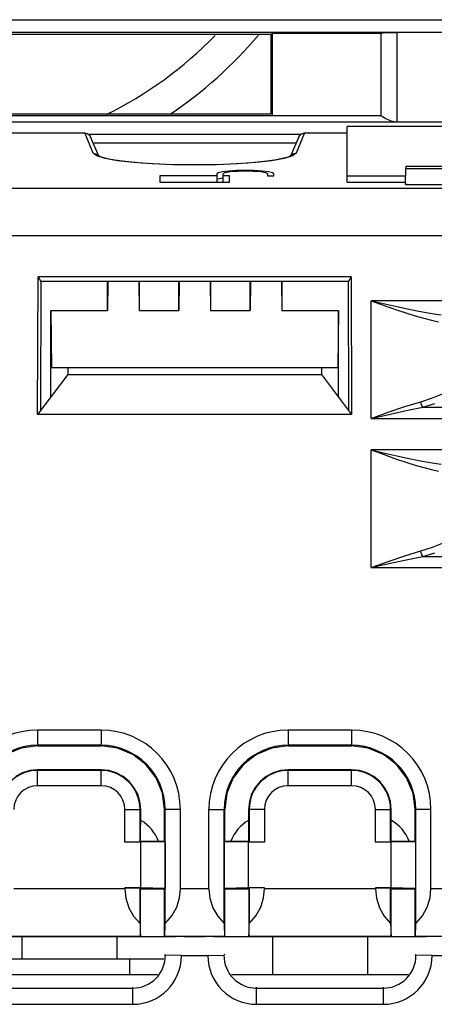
# Model space of a CAD drawing. Header units: millimetres. Extents: x 0 to 500, y 0 to 550.
# Tile 3 of 50: x 235 to 248, y 64 to 95. Entities that reach past the tile are written whole.
import ezdxf

# ---------------------------------------------------------------- set-up
doc = ezdxf.new("R2010")
doc.units = ezdxf.units.MM
doc.header["$LTSCALE"] = 35.851852
doc.layers.get('0').update_dxf_attribs({"linetype": 'CONTINUOUS'})

msp = doc.modelspace()

# ---------------------------------------------------------------- linework, layer by layer
at = {"color": 7, "linetype": 'CONTINUOUS'}
for p, q in [((215.78, 95.29), (273.196, 95.29)), ((271.078, 94.891), (217.898, 94.891)), ((246.483, 94.875), (246.664, 94.883)), ((246.664, 94.883), (246.907, 94.886)), ((250.569, 94.886), (246.907, 94.886)), ((246.907, 94.886), (246.907, 92.07)), ((242.953, 94.82), (221.524, 94.82)), ((242.951, 92.322), (242.953, 94.82)), ((242.953, 94.82), (242.997, 94.864)), ((242.997, 94.864), (246.408, 94.864)), ((242.997, 92.275), (242.997, 94.864)), ((246.401, 94.864), (246.483, 94.875)), ((246.408, 94.864), (246.407, 94.217)), ((246.407, 94.217), (246.407, 92.275)), ((219.15, 92.276), (246.407, 92.275)), ((221.478, 92.275), (242.998, 92.275)), ((221.526, 92.322), (242.951, 92.322)), ((246.4, 92.276), (246.458, 92.242)), ((246.458, 92.242), (246.569, 92.174)), ((246.569, 92.174), (246.719, 92.104)), ((246.719, 92.104), (246.886, 92.07)), ((217.736, 92.07), (246.897, 92.07)), ((272.35, 91.929), (245.35, 91.929)), ((245.35, 90.17), (245.35, 91.929)), ((246.897, 92.07), (271.241, 92.07)), ((215.206, 91.723), (237.071, 91.723)), ((237.071, 91.723), (237.147, 91.708)), ((237.343, 91.086), (237.071, 91.723)), ((237.147, 91.708), (237.213, 91.664)), ((237.178, 91.687), (243.898, 91.687)), ((237.213, 91.664), (237.256, 91.6)), ((237.513, 90.997), (237.256, 91.6)), ((243.821, 91.6), (243.563, 90.997)), ((244.006, 91.723), (243.734, 91.086)), ((243.821, 91.6), (243.864, 91.664)), ((243.864, 91.664), (243.929, 91.708)), ((243.929, 91.708), (244.006, 91.723)), ((244.006, 91.723), (245.35, 91.723)), ((243.737, 91.404), (237.339, 91.404)), ((237.343, 91.086), (237.443, 91.06)), ((237.456, 91.001), (237.343, 91.086)), ((237.443, 91.06), (237.516, 90.987)), ((237.715, 90.921), (237.456, 91.001)), ((237.556, 90.977), (237.506, 91.001)), ((237.565, 90.974), (237.556, 90.977)), ((237.673, 90.939), (237.565, 90.974)), ((237.828, 90.903), (237.673, 90.939)), ((238.106, 90.851), (237.715, 90.921)), ((238.026, 90.867), (237.828, 90.903)), ((238.265, 90.833), (238.026, 90.867)), ((238.609, 90.793), (238.106, 90.851)), ((242.971, 90.851), (242.468, 90.793)), ((243.054, 90.868), (242.815, 90.833)), ((243.362, 90.921), (242.971, 90.851)), ((243.252, 90.904), (243.054, 90.868)), ((243.406, 90.94), (243.252, 90.904)), ((243.621, 91.001), (243.362, 90.921)), ((243.513, 90.974), (243.406, 90.94)), ((243.571, 91.001), (243.513, 90.974)), ((243.634, 91.06), (243.56, 90.987)), ((243.734, 91.086), (243.621, 91.001)), ((243.734, 91.086), (243.634, 91.06)), ((238.544, 90.801), (238.265, 90.833)), ((238.865, 90.773), (238.544, 90.801)), ((239.201, 90.749), (238.609, 90.793)), ((239.228, 90.75), (238.865, 90.773)), ((239.854, 90.722), (239.201, 90.749)), ((239.633, 90.731), (239.228, 90.75)), ((240.076, 90.719), (239.633, 90.731)), ((240.539, 90.713), (239.854, 90.722)), ((240.538, 90.715), (240.076, 90.719)), ((241.001, 90.719), (240.538, 90.715)), ((241.224, 90.723), (240.539, 90.713)), ((241.444, 90.731), (241.001, 90.719)), ((241.877, 90.749), (241.224, 90.723)), ((241.85, 90.75), (241.444, 90.731)), ((241.861, 90.539), (241.61, 90.523)), ((242.214, 90.774), (241.85, 90.75)), ((242.138, 90.544), (241.861, 90.539)), ((242.468, 90.793), (241.877, 90.749)), ((242.416, 90.539), (242.138, 90.544)), ((242.535, 90.802), (242.214, 90.774)), ((242.666, 90.523), (242.416, 90.539)), ((242.815, 90.833), (242.535, 90.802)), ((247.188, 90.103), (247.197, 90.608)), ((271.179, 90.667), (247.197, 90.667)), ((247.197, 90.667), (247.197, 90.608)), ((247.197, 90.608), (271.179, 90.608)), ((241.238, 90.373), (239.438, 90.373)), ((239.438, 90.373), (239.438, 90.176)), ((241.283, 90.468), (241.238, 90.434)), ((241.238, 90.434), (241.238, 90.173)), ((241.411, 90.499), (241.283, 90.468)), ((241.411, 90.299), (241.283, 90.268)), ((241.61, 90.523), (241.411, 90.499)), ((241.438, 90.302), (241.411, 90.299)), ((241.452, 90.451), (241.438, 90.434)), ((241.438, 90.173), (241.438, 90.434)), ((241.638, 90.373), (241.438, 90.373)), ((241.493, 90.467), (241.452, 90.451)), ((241.559, 90.482), (241.493, 90.467)), ((241.65, 90.496), (241.559, 90.482)), ((241.638, 90.176), (241.638, 90.373)), ((241.767, 90.507), (241.65, 90.496)), ((241.907, 90.515), (241.767, 90.507)), ((242.061, 90.519), (241.907, 90.515)), ((242.216, 90.519), (242.061, 90.519)), ((242.369, 90.515), (242.216, 90.519)), ((242.51, 90.507), (242.369, 90.515)), ((242.627, 90.496), (242.51, 90.507)), ((242.717, 90.482), (242.627, 90.496)), ((242.866, 90.499), (242.666, 90.523)), ((242.783, 90.467), (242.717, 90.482)), ((242.824, 90.451), (242.783, 90.467)), ((242.838, 90.434), (242.824, 90.451)), ((242.838, 90.434), (242.838, 90.373)), ((242.838, 90.373), (243.038, 90.373)), ((242.994, 90.468), (242.866, 90.499)), ((243.038, 90.434), (242.994, 90.468)), ((243.038, 90.373), (243.038, 90.434)), ((245.35, 90.369), (247.192, 90.369)), ((214.959, 89.982), (274.018, 89.982)), ((239.438, 90.176), (241.638, 90.176)), ((245.35, 90.17), (247.188, 90.17)), ((247.188, 90.165), (247.188, 90.103)), ((247.188, 90.103), (271.188, 90.103)), ((214.936, 88.493), (274.041, 88.493)), ((235.589, 82.856), (235.601, 87.195)), ((245.476, 87.195), (235.601, 87.195)), ((235.601, 87.195), (235.689, 87.046)), ((245.476, 87.195), (245.387, 87.046)), ((245.476, 87.195), (245.488, 82.856)), ((235.689, 87.046), (235.678, 82.975)), ((245.387, 87.046), (235.689, 87.046)), ((237.788, 86.138), (237.788, 87.046)), ((237.801, 87.046), (237.788, 86.138)), ((238.775, 87.046), (238.788, 86.138)), ((238.788, 87.046), (238.788, 86.138)), ((240.038, 86.138), (240.038, 87.046)), ((240.051, 87.046), (240.038, 86.138)), ((241.025, 87.046), (241.038, 86.138)), ((241.038, 87.046), (241.038, 86.138)), ((242.288, 86.138), (242.288, 87.046)), ((242.301, 87.046), (242.288, 86.138)), ((243.275, 87.046), (243.288, 86.138)), ((243.288, 87.046), (243.288, 86.138)), ((245.399, 82.975), (245.387, 87.046)), ((273.723, 86.441), (246.103, 86.441)), ((246.103, 86.441), (246.529, 86.343)), ((246.103, 86.441), (246.512, 86.294)), ((246.103, 82.736), (246.103, 86.441)), ((246.512, 86.294), (246.875, 86.167)), ((246.529, 86.343), (246.908, 86.258)), ((246.908, 86.258), (247.246, 86.186)), ((236, 86.138), (237.788, 86.138)), ((236, 86.138), (236.027, 84.332)), ((236.001, 83.405), (236, 86.138)), ((238.788, 86.138), (240.038, 86.138)), ((241.038, 86.138), (242.288, 86.138)), ((243.288, 86.138), (245.076, 86.138)), ((245.076, 86.138), (245.05, 84.332)), ((245.076, 83.405), (245.076, 86.138)), ((246.875, 86.167), (247.2, 86.058)), ((247.2, 86.058), (247.495, 85.965)), ((247.246, 86.186), (247.553, 86.124)), ((247.495, 85.965), (247.763, 85.887)), ((247.553, 86.124), (247.833, 86.072)), ((247.763, 85.887), (248.007, 85.825)), ((247.833, 86.072), (248.086, 86.03)), ((248.086, 86.03), (248.314, 85.997)), ((248.007, 85.825), (248.226, 85.776)), ((236.538, 84.12), (235.589, 82.856)), ((245.05, 84.332), (236.027, 84.332)), ((236.538, 84.32), (236.538, 84.12)), ((236.538, 84.12), (244.538, 84.12)), ((244.538, 84.32), (244.538, 84.12)), ((244.538, 84.12), (245.488, 82.856)), ((248.034, 83.381), (248.403, 83.529)), ((246.637, 82.927), (247.163, 83.107)), ((247.163, 83.107), (247.664, 83.261)), ((247.664, 83.261), (248.034, 83.381)), ((247.683, 83.197), (247.664, 83.261)), ((247.705, 83.137), (247.683, 83.197)), ((247.729, 83.086), (247.705, 83.137)), ((247.729, 83.086), (248.114, 83.206)), ((245.488, 82.856), (235.589, 82.856)), ((246.103, 82.736), (246.637, 82.927)), ((246.103, 82.736), (246.659, 82.863)), ((246.659, 82.863), (247.207, 82.983)), ((247.207, 82.983), (247.729, 83.086)), ((247.729, 83.086), (272.098, 83.086)), ((246.103, 82.736), (273.723, 82.736)), ((273.723, 81.741), (246.103, 81.741)), ((246.103, 81.741), (246.529, 81.643)), ((246.103, 81.741), (246.512, 81.594)), ((246.103, 78.036), (246.103, 81.741)), ((246.512, 81.594), (246.875, 81.467)), ((246.529, 81.643), (246.908, 81.558)), ((246.908, 81.558), (247.246, 81.486)), ((246.875, 81.467), (247.2, 81.358)), ((247.2, 81.358), (247.495, 81.265)), ((247.246, 81.486), (247.553, 81.424)), ((247.495, 81.265), (247.763, 81.187)), ((247.553, 81.424), (247.833, 81.372)), ((247.833, 81.372), (248.086, 81.33)), ((248.086, 81.33), (248.314, 81.297)), ((247.763, 81.187), (248.007, 81.125)), ((248.007, 81.125), (248.226, 81.076)), ((248.034, 78.681), (248.403, 78.829)), ((247.163, 78.407), (247.664, 78.561)), ((247.664, 78.561), (248.034, 78.681)), ((247.683, 78.497), (247.664, 78.561)), ((247.705, 78.437), (247.683, 78.497)), ((247.729, 78.386), (248.114, 78.506)), ((246.103, 78.036), (246.637, 78.227)), ((246.103, 78.036), (246.659, 78.163)), ((246.637, 78.227), (247.163, 78.407)), ((246.659, 78.163), (247.207, 78.283)), ((247.207, 78.283), (247.729, 78.386)), ((247.729, 78.386), (247.705, 78.437)), ((247.729, 78.386), (272.098, 78.386)), ((246.103, 78.036), (273.723, 78.036)), ((237.588, 72.92), (235.588, 72.92)), ((235.588, 72.92), (235.588, 72.421)), ((237.588, 72.92), (237.588, 72.421)), ((245.488, 72.92), (243.488, 72.92)), ((243.488, 72.92), (243.488, 72.421)), ((245.488, 72.92), (245.488, 72.421)), ((235.07, 72.353), (234.588, 72.153)), ((235.588, 72.421), (235.07, 72.353)), ((235.58, 72.42), (237.596, 72.42)), ((237.588, 72.441), (235.588, 72.441)), ((237.588, 72.421), (235.588, 72.421)), ((238.106, 72.353), (237.588, 72.421)), ((238.589, 72.153), (238.106, 72.353)), ((242.97, 72.353), (242.488, 72.153)), ((243.488, 72.421), (242.97, 72.353)), ((243.48, 72.42), (245.496, 72.42)), ((245.488, 72.441), (243.488, 72.441)), ((245.488, 72.421), (243.488, 72.421)), ((246.006, 72.353), (245.488, 72.421)), ((246.489, 72.153), (246.006, 72.353)), ((239.003, 71.835), (238.589, 72.153)), ((242.488, 72.153), (242.073, 71.835)), ((246.903, 71.835), (246.489, 72.153)), ((235.345, 71.645), (235.11, 71.574)), ((235.588, 71.669), (235.345, 71.645)), ((237.588, 71.669), (235.588, 71.669)), ((235.588, 71.17), (235.588, 71.669)), ((237.588, 71.649), (235.588, 71.649)), ((237.832, 71.645), (237.588, 71.669)), ((237.588, 71.17), (237.588, 71.669)), ((238.066, 71.574), (237.832, 71.645)), ((239.321, 71.421), (239.003, 71.835)), ((242.073, 71.835), (241.755, 71.421)), ((243.245, 71.645), (243.01, 71.574)), ((243.488, 71.669), (243.245, 71.645)), ((245.488, 71.669), (243.488, 71.669)), ((243.488, 71.17), (243.488, 71.669)), ((245.488, 71.649), (243.488, 71.649)), ((245.732, 71.645), (245.488, 71.669)), ((245.488, 71.17), (245.488, 71.669)), ((245.966, 71.574), (245.732, 71.645)), ((247.221, 71.421), (246.903, 71.835)), ((235.11, 71.574), (234.895, 71.458)), ((238.282, 71.458), (238.066, 71.574)), ((238.471, 71.303), (238.282, 71.458)), ((239.522, 70.938), (239.321, 71.421)), ((241.755, 71.421), (241.555, 70.938)), ((242.795, 71.458), (242.605, 71.303)), ((243.01, 71.574), (242.795, 71.458)), ((246.182, 71.458), (245.966, 71.574)), ((246.371, 71.303), (246.182, 71.458)), ((247.422, 70.938), (247.221, 71.421)), ((237.588, 71.17), (235.588, 71.17)), ((238.626, 71.114), (238.471, 71.303)), ((238.742, 70.898), (238.626, 71.114)), ((242.45, 71.114), (242.335, 70.898)), ((242.605, 71.303), (242.45, 71.114)), ((245.488, 71.17), (243.488, 71.17)), ((246.526, 71.114), (246.371, 71.303)), ((246.642, 70.898), (246.526, 71.114)), ((238.813, 70.664), (238.742, 70.898)), ((239.59, 70.42), (239.522, 70.938)), ((241.555, 70.938), (241.487, 70.42)), ((242.335, 70.898), (242.264, 70.664)), ((246.713, 70.664), (246.642, 70.898)), ((247.49, 70.42), (247.422, 70.938)), ((238.338, 70.42), (238.837, 70.42)), ((238.338, 69.39), (238.338, 70.42)), ((238.837, 70.42), (238.813, 70.664)), ((238.817, 69.399), (238.817, 70.42)), ((238.836, 69.418), (238.837, 70.42)), ((240.088, 70.42), (239.59, 70.42)), ((239.59, 69.418), (239.59, 70.42)), ((239.61, 66.825), (239.61, 70.42)), ((240.088, 67.924), (240.088, 70.42)), ((240.988, 70.42), (241.487, 70.42)), ((240.988, 67.924), (240.988, 70.42)), ((241.467, 66.825), (241.467, 70.42)), ((241.486, 69.418), (241.487, 70.42)), ((242.264, 70.664), (242.24, 70.42)), ((242.738, 70.42), (242.24, 70.42)), ((242.24, 70.42), (242.24, 69.418)), ((242.26, 70.42), (242.26, 69.399)), ((242.738, 70.42), (242.738, 69.39)), ((246.238, 70.42), (246.737, 70.42)), ((246.238, 69.39), (246.238, 70.42)), ((246.737, 70.42), (246.713, 70.664)), ((246.717, 69.399), (246.717, 70.42)), ((246.736, 69.418), (246.737, 70.42)), ((247.988, 70.42), (247.49, 70.42)), ((247.49, 69.418), (247.49, 70.42)), ((247.51, 66.825), (247.51, 70.42)), ((247.988, 67.924), (247.988, 70.42)), ((238.338, 69.39), (238.817, 69.399)), ((238.838, 69.39), (238.338, 69.39)), ((238.836, 69.418), (238.817, 69.399)), ((238.836, 69.418), (239.59, 69.418)), ((239.605, 69.404), (238.838, 69.39)), ((238.838, 67.95), (238.838, 69.39)), ((239.59, 69.418), (239.605, 69.404)), ((239.605, 69.404), (239.605, 67.936)), ((241.486, 69.418), (241.472, 69.404)), ((242.238, 69.39), (241.472, 69.404)), ((241.472, 69.404), (241.472, 67.936)), ((241.486, 69.418), (242.24, 69.418)), ((242.738, 69.39), (242.238, 69.39)), ((242.238, 67.95), (242.238, 69.39)), ((242.24, 69.418), (242.26, 69.399)), ((242.738, 69.39), (242.26, 69.399)), ((246.238, 69.39), (246.717, 69.399)), ((246.738, 69.39), (246.238, 69.39)), ((246.736, 69.418), (246.717, 69.399)), ((246.736, 69.418), (247.49, 69.418)), ((247.505, 69.404), (246.738, 69.39)), ((246.738, 67.95), (246.738, 69.39)), ((247.49, 69.418), (247.505, 69.404)), ((247.505, 69.404), (247.505, 67.936)), ((238.338, 67.924), (234.838, 67.924)), ((238.838, 67.95), (238.338, 67.95)), ((238.338, 67.95), (238.817, 67.941)), ((238.338, 67.924), (238.338, 67.95)), ((238.338, 67.924), (238.368, 67.625)), ((238.836, 67.922), (238.817, 67.941)), ((238.817, 66.825), (238.817, 67.941)), ((238.835, 66.423), (238.836, 67.922)), ((238.836, 67.922), (239.591, 67.922)), ((239.605, 67.936), (238.838, 67.95)), ((239.591, 67.922), (239.605, 67.936)), ((239.591, 66.423), (239.591, 67.922)), ((240.06, 67.635), (240.088, 67.924)), ((240.988, 67.924), (240.088, 67.924)), ((240.988, 67.924), (241.018, 67.625)), ((242.238, 67.95), (241.472, 67.936)), ((241.486, 67.922), (241.472, 67.936)), ((241.485, 66.423), (241.486, 67.922)), ((241.486, 67.922), (242.241, 67.922)), ((242.738, 67.95), (242.238, 67.95)), ((242.241, 67.922), (242.26, 67.941)), ((242.241, 67.922), (242.241, 66.423)), ((242.738, 67.95), (242.26, 67.941)), ((242.26, 67.941), (242.26, 66.825)), ((242.71, 67.635), (242.738, 67.924)), ((242.738, 67.95), (242.738, 67.924)), ((246.238, 67.924), (242.738, 67.924)), ((246.738, 67.95), (246.238, 67.95)), ((246.238, 67.95), (246.717, 67.941)), ((246.238, 67.924), (246.238, 67.95)), ((246.238, 67.924), (246.268, 67.625)), ((246.736, 67.922), (246.717, 67.941)), ((246.717, 66.825), (246.717, 67.941)), ((246.735, 66.423), (246.736, 67.922)), ((246.736, 67.922), (247.491, 67.922)), ((247.505, 67.936), (246.738, 67.95)), ((247.491, 67.922), (247.505, 67.936)), ((247.491, 66.423), (247.491, 67.922)), ((247.96, 67.635), (247.988, 67.924)), ((248.888, 67.924), (247.988, 67.924)), ((238.368, 67.625), (238.462, 67.328)), ((239.972, 67.344), (240.06, 67.635)), ((241.018, 67.625), (241.112, 67.328)), ((242.622, 67.344), (242.71, 67.635)), ((246.268, 67.625), (246.362, 67.328)), ((247.872, 67.344), (247.96, 67.635)), ((238.462, 67.328), (238.615, 67.056)), ((239.822, 67.071), (239.972, 67.344)), ((241.112, 67.328), (241.265, 67.056)), ((242.472, 67.071), (242.622, 67.344)), ((246.362, 67.328), (246.515, 67.056)), ((247.722, 67.071), (247.872, 67.344)), ((238.615, 67.056), (238.817, 66.825)), ((239.61, 66.825), (239.822, 67.071)), ((241.265, 67.056), (241.467, 66.825)), ((242.26, 66.825), (242.472, 67.071)), ((246.515, 67.056), (246.717, 66.825)), ((247.51, 66.825), (247.722, 67.071)), ((238.817, 66.825), (238.82, 66.675)), ((238.82, 66.675), (238.824, 66.548)), ((239.602, 66.548), (239.606, 66.675)), ((239.606, 66.675), (239.61, 66.825)), ((241.467, 66.825), (241.47, 66.675)), ((241.47, 66.675), (241.474, 66.548)), ((242.252, 66.548), (242.256, 66.675)), ((242.256, 66.675), (242.26, 66.825)), ((246.717, 66.825), (246.72, 66.675)), ((246.72, 66.675), (246.724, 66.548)), ((247.502, 66.548), (247.506, 66.675)), ((247.506, 66.675), (247.51, 66.825)), ((234.238, 66.42), (239.938, 66.42)), ((234.341, 66.423), (238.835, 66.423)), ((238.834, 66.424), (234.342, 66.424)), ((235.088, 66.42), (235.088, 65.72)), ((238.088, 66.42), (238.088, 65.72)), ((238.824, 66.548), (238.829, 66.459)), ((238.829, 66.459), (238.834, 66.424)), ((238.834, 66.424), (238.835, 66.423)), ((239.592, 66.424), (239.591, 66.423)), ((239.592, 66.424), (239.597, 66.459)), ((241.484, 66.424), (239.592, 66.424)), ((239.597, 66.459), (239.602, 66.548)), ((240.202, 66.42), (240.874, 66.42)), ((241.138, 66.42), (247.838, 66.42)), ((241.474, 66.548), (241.479, 66.459)), ((241.479, 66.459), (241.484, 66.424)), ((241.484, 66.424), (241.485, 66.423)), ((242.242, 66.424), (242.241, 66.423)), ((242.241, 66.423), (246.735, 66.423)), ((242.242, 66.424), (242.247, 66.459)), ((246.734, 66.424), (242.242, 66.424)), ((242.247, 66.459), (242.252, 66.548)), ((242.988, 66.42), (242.988, 65.22)), ((245.988, 66.42), (245.988, 65.22)), ((246.724, 66.548), (246.729, 66.459)), ((246.729, 66.459), (246.734, 66.424)), ((246.734, 66.424), (246.735, 66.423)), ((247.492, 66.424), (247.491, 66.423)), ((247.492, 66.424), (247.497, 66.459)), ((249.384, 66.424), (247.492, 66.424)), ((247.497, 66.459), (247.502, 66.548)), ((239.588, 65.855), (239.614, 65.829)), ((240.123, 65.82), (239.614, 65.829)), ((240.123, 65.82), (240.953, 65.82)), ((240.953, 65.82), (241.462, 65.829)), ((241.489, 65.855), (241.462, 65.829)), ((247.488, 65.855), (247.514, 65.829)), ((248.023, 65.82), (247.514, 65.829)), ((248.023, 65.82), (248.853, 65.82)), ((234.738, 65.72), (239.565, 65.72)), ((238.488, 65.72), (238.488, 65.22)), ((241.708, 65.22), (247.268, 65.22)), ((238.588, 64.285), (238.588, 64.82)), ((242.488, 64.285), (242.488, 64.82)), ((246.488, 64.285), (246.488, 64.82)), ((234.588, 64.794), (238.588, 64.794)), ((242.488, 64.794), (246.488, 64.794)), ((234.588, 64.285), (238.588, 64.285)), ((242.488, 64.285), (246.488, 64.285))]:
    msp.add_line(p, q, dxfattribs=at)
at = {"color": 3, "linetype": 'CONTINUOUS'}
msp.add_line((233.808, 65.22), (239.368, 65.22), dxfattribs=at)
at = {"color": 7, "linetype": 'CONTINUOUS'}
for centre, radius, start, end in [((232.238, 103.52), 12.5, 296.1748, 315.7322), ((232.238, 103.52), 13.5, 303.9156, 319.779), ((235.588, 70.42), 2.5, 90, 180), ((237.588, 70.42), 2.5, 0, 90), ((243.488, 70.42), 2.5, 90, 180), ((245.488, 70.42), 2.5, 0, 90), ((235.588, 70.42), 2.021, 90, 180), ((237.588, 70.42), 2.021, 0, 90), ((243.488, 70.42), 2.021, 90, 180), ((245.488, 70.42), 2.021, 0, 90), ((235.588, 70.42), 1.229, 90, 180), ((237.588, 70.42), 1.229, 0, 90), ((243.488, 70.42), 1.229, 90, 180), ((245.488, 70.42), 1.229, 0, 90), ((235.588, 70.42), 0.75, 90, 180), ((237.588, 70.42), 0.75, 0, 90), ((243.488, 70.42), 0.75, 90, 180), ((245.488, 70.42), 0.75, 0, 90), ((238.188, 68.952), 1.3, 21.0471, 59.936), ((242.888, 68.952), 1.3, 120.064, 158.9529), ((246.088, 68.952), 1.3, 21.0471, 59.936), ((238.588, 65.82), 1.026, 270, 0.4872), ((238.588, 65.82), 1.535, 270, 360), ((242.488, 65.82), 1.535, 180, 270), ((242.488, 65.82), 1.026, 179.5128, 270), ((246.488, 65.82), 1.026, 270, 0.4872), ((246.488, 65.82), 1.535, 270, 360)]:
    msp.add_arc(centre, radius, start, end, dxfattribs=at)

doc.saveas('drawing.dxf')
